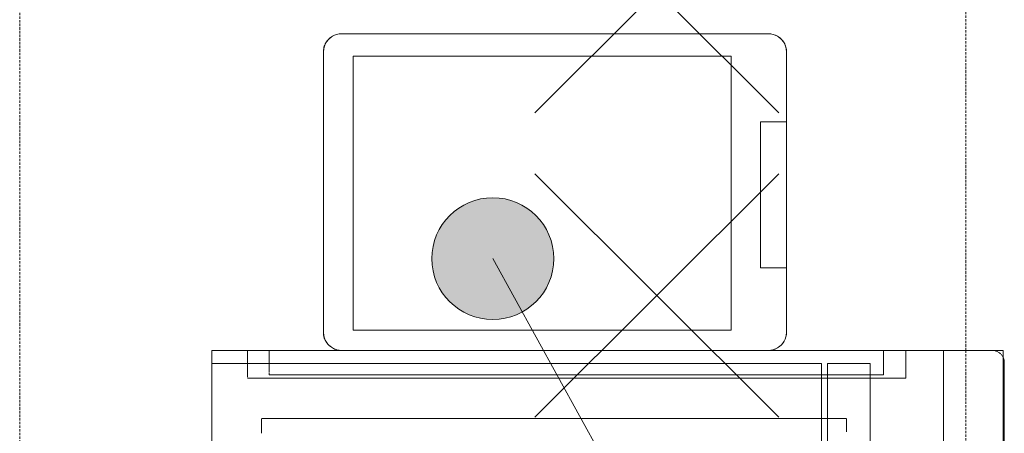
# Model space of a CAD drawing. Header units: millimetres. Extents: x -80560 to 110805, y -11020 to 52719.
# Tile 61 of 145: x 49872 to 50680, y 21709 to 22049. Entities that reach past the tile are written whole.
import ezdxf

# ---------------------------------------------------------------- set-up
doc = ezdxf.new("R2010")
doc.units = ezdxf.units.MM
doc.linetypes.add('DASHED2', pattern=[6, 4, -2])
doc.linetypes.add('DASHED2-1', pattern=[3, 2, -1])
for name, color, linetype, lineweight in [('A-ANNO-NOTE', 131, 'Continuous', 18), ('A-AREA', 32, 'DASHED2', 18), ('A-AREA-IDEN', 2, 'Continuous', 9), ('I-FURN', 30, 'Continuous', 18)]:
    doc.layers.add(name, color=color, linetype=linetype, lineweight=lineweight)

# ---------------------------------------------------------------- blocks, each defined once
blk = doc.blocks.new('82_kopieerapparaat_Sharp - std-31613085-DO_03 derde verdieping')
at = {"layer": 'I-FURN'}
for p, q in [((318.74, 300), (-329.49, 300)), ((318.74, 300), (-329.49, 300)), ((318.74, 300), (-329.49, 300)), ((318.74, 300), (-329.49, 300)), ((-329.49, 300), (318.74, 300)), ((260.21, 300), (273.8, 300)), ((273.8, 300), (304.25, 300)), ((304.25, 300), (319.25, 300)), ((319.25, -200), (319.25, 300)), ((319.25, -200), (319.25, 300)), ((330, 300), (319.25, 300)), ((330, 300), (319.25, 300)), ((330, 300), (319.25, 300)), ((319.25, 300), (330, 300)), ((330, -348.64), (330, 300)), ((330, 300), (330, -334.15)), ((330, -300), (330, 300)), ((330, 300), (330, 270.72)), ((307.33, 270.72), (307.33, -200)), ((307.33, 240.72), (307.33, 270.72)), ((308.13, 270.72), (311.54, 270.72)), ((311.75, 270.72), (314.67, 270.72)), ((314.85, 270.72), (317.1, 270.72)), ((317.24, 270.72), (318.65, 270.72)), ((319.22, 270.72), (330, 270.72)), ((330, -269.28), (330, 270.72)), ((330, 270.72), (330, 255.72)), ((330, 269.7), (330, 253.01)), ((264.17, 259.42), (261.98, 259.42)), ((261.98, 259.42), (264.17, 259.42)), ((267, 259.42), (264.36, 259.42)), ((264.36, 259.42), (267, 259.42)), ((270.17, 259.42), (267.23, 259.42)), ((267.23, 259.42), (270.17, 259.42)), ((273.53, 259.42), (270.43, 259.42)), ((270.43, 259.42), (273.53, 259.42)), ((274.17, -200), (274.17, 259.42)), ((274.17, 259.42), (274.17, -200)), ((310, 253.01), (310, 233.01)), ((310, -200), (310, 253.01)), ((311.41, 253.01), (310, 253.01)), ((314.56, 253.01), (311.75, 253.01)), ((317.01, 253.01), (314.85, 253.01)), ((318.6, 253.01), (317.24, 253.01)), ((330, 253.01), (319.2, 253.01)), ((330, 255.72), (330, 253.1)), ((330, 253.1), (330, 240.72)), ((330, 253.01), (330, -250.99)), ((330, 233.01), (330, 253.01)), ((330, 253.01), (330, 193.6)), ((307.33, -200), (307.33, 240.72)), ((330, 240.72), (330, -239.28)), ((310, 233.01), (310, -200)), ((330, -230.99), (330, 233.01)), ((575, 208.6), (345, 208.6)), ((345, 208.6), (575, 208.6)), ((575, 208.6), (345, 208.6)), ((345, 208.6), (575, 208.6)), ((330, 193.6), (330, -156.4)), ((330, -156.4), (330, 193.6)), ((330, 193.6), (330, -156.4)), ((330, -156.4), (330, 193.6)), ((330, 193.6), (330, -156.4)), ((590, -156.4), (590, 193.6)), ((590, 193.6), (590, -156.4)), ((590, -156.4), (590, 193.6)), ((590, 193.6), (590, -156.4)), ((346.61, -125.83), (346.61, 184.17)), ((346.61, 184.17), (571.61, 184.17)), ((571.61, 184.17), (346.61, 184.17)), ((346.61, 184.17), (346.61, -125.83)), ((571.61, 184.17), (571.61, -125.83)), ((571.61, -125.83), (571.61, 184.17)), ((571.61, -125.83), (346.61, -125.83)), ((346.61, -125.83), (571.61, -125.83)), ((517.69, -150), (397.69, -150)), ((397.69, -150), (517.69, -150)), ((397.69, -171.4), (397.69, -150)), ((397.69, -171.4), (397.69, -150)), ((517.69, -150), (517.69, -171.4)), ((517.69, -171.4), (517.69, -150)), ((330, -156.4), (330, -250.99)), ((345, -171.4), (575, -171.4)), ((575, -171.4), (345, -171.4)), ((345, -171.4), (575, -171.4)), ((397.69, -171.4), (345, -171.4)), ((517.69, -171.4), (397.69, -171.4)), ((397.69, -171.4), (517.69, -171.4)), ((517.69, -171.4), (397.69, -171.4)), ((575, -171.4), (517.69, -171.4)), ((-329.49, -200), (318.74, -200)), ((273.8, -200), (260.21, -200)), ((304.25, -200), (273.8, -200)), ((274.17, -205), (274.17, -200)), ((274.17, -200), (274.17, -205)), ((319.25, -200), (304.25, -200)), ((307.33, -200), (307.33, -205)), ((307.33, -205), (307.33, -200)), ((310, -200), (310, -205)), ((310, -205), (310, -200)), ((319.25, -205), (40, -205)), ((260.21, -205), (273.8, -205)), ((273.8, -205), (319.25, -205)), ((274.17, -220.58), (274.17, -205)), ((274.17, -205), (274.17, -220.58)), ((307.33, -205), (307.33, -240)), ((307.33, -239.28), (307.33, -205)), ((310, -205), (310, -230.99)), ((310, -240), (310, -205)), ((319.25, -205), (319.25, -240)), ((319.25, -205), (319.25, -240)), ((263.04, -220.58), (273.8, -220.58)), ((273.8, -220.58), (263.04, -220.58)), ((310, -230.99), (310, -240.05)), ((330, -250.99), (330, -230.99)), ((40, -240), (319.25, -240)), ((273.8, -240), (260.21, -240)), ((319.25, -240), (273.8, -240)), ((307.33, -240), (307.33, -269.28)), ((307.33, -265.26), (307.33, -240.01)), ((310, -250.99), (310, -240)), ((310, -240.99), (310, -250.99)), ((330, -239.28), (330, -251.09)), ((310, -250.99), (330, -250.99)), ((330, -250.99), (330, -268.26)), ((330, -251.09), (330, -268.26)), ((307.33, -269.28), (307.33, -265.26)), ((330, -269.28), (307.33, -269.28)), ((330, -268.26), (330, -269.28)), ((330, -269.28), (330, -300)), ((330, -300), (196.17, -300)), ((196.17, -300), (330, -300)), ((196.17, -300), (330, -300)), ((330, -300), (196.17, -300)), ((330, -340), (330, -300)), ((330, -300), (330, -340)), ((330, -334.15), (330, -349.15)), ((-330, -349.15), (330, -349.15)), ((-330, -349.15), (330, -349.15)), ((195, -350), (320, -350)), ((320, -350), (195, -350))]:
    blk.add_line(p, q, dxfattribs=at)
for centre, radius, start, end in [((345, 193.6), 15, 90, 180), ((345, 193.6), 15, 135, 165), ((345, 193.6), 15, 135, 165), ((345, 193.6), 15, 135, 150), ((345, 193.6), 15, 120, 135), ((345, 193.6), 15, 120, 135), ((345, 193.6), 15, 120, 135), ((345, 193.6), 15, 90, 120), ((345, 193.6), 15, 90, 120), ((345, 193.6), 15, 105, 120), ((345, 193.6), 15, 90, 105), ((575, 193.6), 15, 0, 90), ((575, 193.6), 15, 75, 90), ((575, 193.6), 15, 75, 90), ((575, 193.6), 15, 75, 90), ((575, 193.6), 15, 45, 75), ((575, 193.6), 15, 45, 75), ((575, 193.6), 15, 60, 75), ((575, 193.6), 15, 45, 60), ((575, 193.6), 15, 30, 45), ((575, 193.6), 15, 30, 45), ((575, 193.6), 15, 30, 45), ((345, 193.6), 15, 165, 180), ((345, 193.6), 15, 165, 180), ((345, 193.6), 15, 165, 180), ((345, 193.6), 15, 150, 165), ((575, 193.6), 15, 0, 30), ((575, 193.6), 15, 0, 30), ((575, 193.6), 15, 0, 30), ((345, -156.4), 15, 180, 270), ((345, -156.4), 15, 180, 195), ((345, -156.4), 15, 180, 195), ((345, -156.4), 15, 180, 195), ((345, -156.4), 15, 195, 255), ((345, -156.4), 15, 195, 255), ((345, -156.4), 15, 195, 255), ((575, -156.4), 15, 270, 360), ((575, -156.4), 15, 300, 0), ((575, -156.4), 15, 300, 360), ((575, -156.4), 15, 330, 0), ((575, -156.4), 15, 270, 300), ((575, -156.4), 15, 270, 300), ((575, -156.4), 15, 285, 300), ((575, -156.4), 15, 300, 315), ((575, -156.4), 15, 315, 330), ((345, -156.4), 15, 255, 270), ((345, -156.4), 15, 255, 270), ((345, -156.4), 15, 255, 270), ((575, -156.4), 15, 270, 285), ((320, -340), 10, 300.26988, 314.30762), ((320, -340), 10, 300.26988, 314.30762), ((320, -340), 10, 315, 330), ((320, -340), 10, 315, 330), ((320, -340), 10, 331.5249, 345), ((320, -340), 10, 331.5249, 345), ((320, -340), 10, 350.42083, 360), ((320, -340), 10, 350.42083, 0), ((320, -340), 10, 270, 292.58581), ((320, -340), 10, 270, 292.58581), ((320, -340), 10, 292.58581, 300), ((320, -340), 10, 292.58581, 300)]:
    blk.add_arc(centre, radius, start, end, dxfattribs=at)

msp = doc.modelspace()

# ---------------------------------------------------------------- hatches: boundary and pattern name
at = {"layer": 'A-AREA-IDEN'}
h = msp.add_hatch(color=256, dxfattribs=at)
edge = h.paths.add_edge_path(flags=0)
edge.add_arc((50260.26, 21852.78), 50, 0, 360)

# ---------------------------------------------------------------- linework, layer by layer
at = {"layer": 'A-ANNO-NOTE', "lineweight": 9}
for p, q in [((50494.82, 21972.5), (50294.82, 22172.5)), ((50294.82, 21972.5), (50494.82, 22172.5)), ((50494.82, 21722.5), (50294.82, 21922.5)), ((50294.82, 21722.5), (50494.82, 21922.5))]:
    msp.add_line(p, q, dxfattribs=at)
at = {"layer": 'A-AREA', "linetype": 'DASHED2-1'}
for p, q in [((49872.17, 20459.74), (49872.17, 22472.43)), ((50648.16, 22472.43), (50648.16, 21777.43)), ((50648.16, 21777.43), (50648.16, 21643.6))]:
    msp.add_line(p, q, dxfattribs=at)
at = {"layer": 'A-AREA-IDEN'}
msp.add_line((50260.26, 21852.78), (50463.12, 21484.76), dxfattribs=at)
msp.add_circle((50260.26, 21852.78), 50, dxfattribs=at)

# ---------------------------------------------------------------- block references
at = {"layer": 'I-FURN', "rotation": 89.99999999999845}
msp.add_blockref('82_kopieerapparaat_Sharp - std-31613085-DO_03 derde verdieping', (50329.85, 21447.43), dxfattribs=at)

doc.saveas('drawing.dxf')
